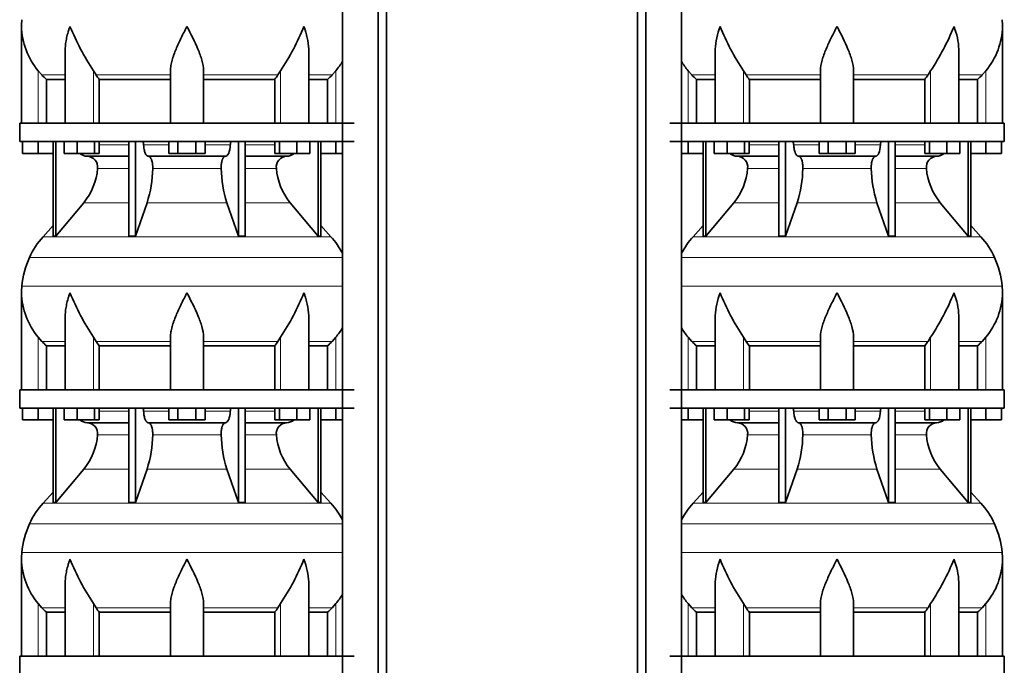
# Model space of a CAD drawing. Header units: millimetres. Extents: x 166 to 773, y -2956 to 2086.
# Tile 14 of 22: x 171 to 707, y -338 to 14. Entities that reach past the tile are written whole.
import ezdxf

# ---------------------------------------------------------------- set-up
doc = ezdxf.new("R2010")
doc.units = ezdxf.units.MM
doc.layers.add('LOW_134-14', color=7, linetype='Continuous')
doc.layers.add('VSI134_DIFFUSORE', color=7, linetype='Continuous')

# ---------------------------------------------------------------- blocks, each defined once
blk = doc.blocks.new('SE')
at = {"layer": 'LOW_134-14', "color": 7, "linetype": 'Continuous', "lineweight": 35}
for p, q in [((346.64, 1572.18), (346.64, -474.32)), ((366.02, -474.32), (366.02, 1572.18)), ((370.57, -474.32), (370.57, 1572.18)), ((346.57, 92.18), (346.57, -42.82)), ((346.57, -52.82), (346.57, -187.82)), ((346.57, -197.82), (346.57, -332.82))]:
    blk.add_line(p, q, dxfattribs=at)
at = {"layer": 'VSI134_DIFFUSORE', "color": 7, "linetype": 'Continuous', "lineweight": 35}
for p, q in [((172.01, 9.92), (172.01, -42.82)), ((195.73, -3.46), (195.73, -42.82)), ((328.28, -42.82), (328.28, -3.46)), ((183.02, -16.52), (181.01, -14.22)), ((212.52, -16.52), (211.09, -14.22)), ((253.01, -42.82), (253.01, -14.22)), ((271.01, -42.82), (271.01, -14.22)), ((312.92, -14.22), (311.5, -16.52)), ((343.01, -14.22), (340.99, -16.52)), ((185.53, -18.96), (195.73, -18.96)), ((185.53, -42.82), (185.53, -18.96)), ((214.3, -18.96), (253.01, -18.96)), ((214.3, -42.82), (214.3, -18.96)), ((271.01, -18.96), (309.72, -18.96)), ((309.72, -18.96), (309.72, -42.82)), ((328.28, -18.96), (338.48, -18.96)), ((338.48, -18.96), (338.48, -42.82)), ((353.01, -42.82), (171.01, -42.82)), ((171.01, -42.82), (171.01, -52.82)), ((171.01, -52.82), (353.01, -52.82)), ((172.51, -59.22), (172.51, -52.82)), ((172.51, -59.22), (172.51, -52.82)), ((181.01, -59.22), (181.01, -52.82)), ((189.18, -52.82), (189.18, -104.27)), ((190.71, -52.82), (190.71, -104.27)), ((195.25, -59.22), (195.25, -52.82)), ((202.19, -59.22), (202.19, -52.82)), ((211.67, -59.22), (211.67, -52.82)), ((214.21, -59.22), (214.21, -52.82)), ((230.31, -52.82), (230.31, -104.27)), ((234, -52.82), (234, -104.27)), ((252.19, -59.22), (252.19, -52.82)), ((257.1, -59.22), (257.1, -52.82)), ((266.91, -59.22), (266.91, -52.82)), ((271.82, -59.22), (271.82, -52.82)), ((290.01, -52.82), (290.01, -104.27)), ((293.7, -52.82), (293.7, -104.27)), ((309.8, -59.22), (309.8, -52.82)), ((312.34, -59.22), (312.34, -52.82)), ((321.82, -59.22), (321.82, -52.82)), ((328.76, -59.22), (328.76, -52.82)), ((333.3, -52.82), (333.3, -104.27)), ((334.83, -52.82), (334.83, -104.27)), ((343.01, -59.22), (343.01, -52.82)), ((181.01, -59.22), (172.51, -59.22)), ((189.18, -59.22), (181.01, -59.22)), ((202.19, -59.22), (195.25, -59.22)), ((211.67, -59.22), (202.19, -59.22)), ((207.83, -60.82), (230.31, -60.82)), ((214.21, -59.22), (211.67, -59.22)), ((241.1, -60.82), (282.91, -60.82)), ((257.1, -59.22), (252.19, -59.22)), ((266.91, -59.22), (257.1, -59.22)), ((271.82, -59.22), (266.91, -59.22)), ((293.7, -60.82), (316.18, -60.82)), ((312.34, -59.22), (309.8, -59.22)), ((321.82, -59.22), (312.34, -59.22)), ((328.76, -59.22), (321.82, -59.22)), ((343.01, -59.22), (334.83, -59.22)), ((346.57, -59.22), (343.01, -59.22)), ((190.71, -104.27), (205.86, -86.06)), ((234, -104.27), (240.28, -86.06)), ((283.73, -86.06), (290.01, -104.27)), ((318.15, -86.06), (333.3, -104.27)), ((189.18, -98.5), (183.71, -104.57)), ((340.3, -104.57), (334.83, -98.5)), ((189.18, -104.27), (190.71, -104.27)), ((230.31, -104.27), (234, -104.27)), ((290.01, -104.27), (293.7, -104.27)), ((333.3, -104.27), (334.83, -104.27)), ((172.01, -135.08), (172.01, -187.82)), ((195.73, -148.46), (195.73, -187.82)), ((328.28, -187.82), (328.28, -148.46)), ((183.02, -161.52), (181.01, -159.22)), ((212.52, -161.52), (211.09, -159.22)), ((253.01, -187.82), (253.01, -159.22)), ((271.01, -187.82), (271.01, -159.22)), ((312.92, -159.22), (311.5, -161.52)), ((343.01, -159.22), (340.99, -161.52)), ((185.53, -163.96), (195.73, -163.96)), ((185.53, -187.82), (185.53, -163.96)), ((214.3, -163.96), (253.01, -163.96)), ((214.3, -187.82), (214.3, -163.96)), ((271.01, -163.96), (309.72, -163.96)), ((309.72, -163.96), (309.72, -187.82)), ((328.28, -163.96), (338.48, -163.96)), ((338.48, -163.96), (338.48, -187.82)), ((353.01, -187.82), (171.01, -187.82)), ((171.01, -187.82), (171.01, -197.82)), ((171.01, -197.82), (353.01, -197.82)), ((172.51, -204.22), (172.51, -197.82)), ((172.51, -204.22), (172.51, -197.82)), ((181.01, -204.22), (181.01, -197.82)), ((189.18, -197.82), (189.18, -249.27)), ((190.71, -197.82), (190.71, -249.27)), ((195.25, -204.22), (195.25, -197.82)), ((202.19, -204.22), (202.19, -197.82)), ((211.67, -204.22), (211.67, -197.82)), ((214.21, -204.22), (214.21, -197.82)), ((230.31, -197.82), (230.31, -249.27)), ((234, -197.82), (234, -249.27)), ((252.19, -204.22), (252.19, -197.82)), ((257.1, -204.22), (257.1, -197.82)), ((266.91, -204.22), (266.91, -197.82)), ((271.82, -204.22), (271.82, -197.82)), ((290.01, -197.82), (290.01, -249.27)), ((293.7, -197.82), (293.7, -249.27)), ((309.8, -204.22), (309.8, -197.82)), ((312.34, -204.22), (312.34, -197.82)), ((321.82, -204.22), (321.82, -197.82)), ((328.76, -204.22), (328.76, -197.82)), ((333.3, -197.82), (333.3, -249.27)), ((334.83, -197.82), (334.83, -249.27)), ((343.01, -204.22), (343.01, -197.82)), ((181.01, -204.22), (172.51, -204.22)), ((189.18, -204.22), (181.01, -204.22)), ((202.19, -204.22), (195.25, -204.22)), ((211.67, -204.22), (202.19, -204.22)), ((207.83, -205.82), (230.31, -205.82)), ((214.21, -204.22), (211.67, -204.22)), ((241.1, -205.82), (282.91, -205.82)), ((257.1, -204.22), (252.19, -204.22)), ((266.91, -204.22), (257.1, -204.22)), ((271.82, -204.22), (266.91, -204.22)), ((293.7, -205.82), (316.18, -205.82)), ((312.34, -204.22), (309.8, -204.22)), ((321.82, -204.22), (312.34, -204.22)), ((328.76, -204.22), (321.82, -204.22)), ((343.01, -204.22), (334.83, -204.22)), ((346.57, -204.22), (343.01, -204.22)), ((190.71, -249.27), (205.86, -231.06)), ((234, -249.27), (240.28, -231.06)), ((283.73, -231.06), (290.01, -249.27)), ((318.15, -231.06), (333.3, -249.27)), ((189.18, -243.5), (183.71, -249.57)), ((340.3, -249.57), (334.83, -243.5)), ((189.18, -249.27), (190.71, -249.27)), ((230.31, -249.27), (234, -249.27)), ((290.01, -249.27), (293.7, -249.27)), ((333.3, -249.27), (334.83, -249.27)), ((172.01, -280.08), (172.01, -332.82)), ((195.73, -293.46), (195.73, -332.82)), ((328.28, -332.82), (328.28, -293.46)), ((183.02, -306.52), (181.01, -304.22)), ((212.52, -306.52), (211.09, -304.22)), ((253.01, -332.82), (253.01, -304.22)), ((271.01, -332.82), (271.01, -304.22)), ((312.92, -304.22), (311.5, -306.52)), ((343.01, -304.22), (340.99, -306.52)), ((185.53, -308.96), (195.73, -308.96)), ((185.53, -332.82), (185.53, -308.96)), ((214.3, -308.96), (253.01, -308.96)), ((214.3, -332.82), (214.3, -308.96)), ((271.01, -308.96), (309.72, -308.96)), ((309.72, -308.96), (309.72, -332.82)), ((328.28, -308.96), (338.48, -308.96)), ((338.48, -308.96), (338.48, -332.82)), ((353.01, -332.82), (171.01, -332.82)), ((171.01, -332.82), (171.01, -342.82))]:
    blk.add_line(p, q, dxfattribs=at)
at = {"layer": 'VSI134_DIFFUSORE', "color": 4, "linetype": 'Continuous', "lineweight": 9}
for p, q in [((181.01, -42.82), (181.01, -14.22)), ((211.09, -42.82), (211.09, -14.22)), ((312.92, -42.82), (312.92, -14.22)), ((343.01, -42.82), (343.01, -14.22)), ((183.02, -16.52), (195.73, -16.52)), ((212.52, -16.52), (253.01, -16.52)), ((271.01, -16.52), (311.5, -16.52)), ((328.28, -16.52), (340.99, -16.52)), ((214.21, -54.59), (230.31, -54.59)), ((238.43, -54.59), (252.19, -54.59)), ((271.82, -54.59), (285.58, -54.59)), ((293.7, -54.59), (309.8, -54.59)), ((230.31, -67.36), (213.38, -67.36)), ((280.62, -67.36), (243.39, -67.36)), ((310.63, -67.36), (293.7, -67.36)), ((205.86, -86.06), (230.31, -86.06)), ((240.28, -86.06), (283.73, -86.06)), ((293.7, -86.06), (318.15, -86.06)), ((183.71, -104.57), (340.3, -104.57)), ((346.57, -115.83), (176.34, -115.83)), ((172.18, -131.46), (346.57, -131.46)), ((181.01, -187.82), (181.01, -159.22)), ((211.09, -187.82), (211.09, -159.22)), ((312.92, -187.82), (312.92, -159.22)), ((343.01, -187.82), (343.01, -159.22)), ((183.02, -161.52), (195.73, -161.52)), ((212.52, -161.52), (253.01, -161.52)), ((271.01, -161.52), (311.5, -161.52)), ((328.28, -161.52), (340.99, -161.52)), ((214.21, -199.59), (230.31, -199.59)), ((238.43, -199.59), (252.19, -199.59)), ((271.82, -199.59), (285.58, -199.59)), ((293.7, -199.59), (309.8, -199.59)), ((230.31, -212.36), (213.38, -212.36)), ((280.62, -212.36), (243.39, -212.36)), ((310.63, -212.36), (293.7, -212.36)), ((205.86, -231.06), (230.31, -231.06)), ((240.28, -231.06), (283.73, -231.06)), ((293.7, -231.06), (318.15, -231.06)), ((183.71, -249.57), (340.3, -249.57)), ((346.57, -260.83), (176.34, -260.83)), ((172.18, -276.46), (346.57, -276.46)), ((181.01, -332.82), (181.01, -304.22)), ((211.09, -332.82), (211.09, -304.22)), ((312.92, -332.82), (312.92, -304.22)), ((343.01, -332.82), (343.01, -304.22)), ((183.02, -306.52), (195.73, -306.52)), ((212.52, -306.52), (253.01, -306.52)), ((271.01, -306.52), (311.5, -306.52)), ((328.28, -306.52), (340.99, -306.52))]:
    blk.add_line(p, q, dxfattribs=at)
at = {"layer": 'VSI134_DIFFUSORE', "color": 7, "linetype": 'Continuous', "lineweight": 35}
for centre, radius, start, end in [((210.51, 9.91), 38.5, 174.5826, 180.0352), ((210.7, 10.59), 38.7, 181.0159, 219.8906), ((336.7, 67.45), 149.83, 202.585, 213.0327), ((201.79, 59.81), 133.53, 326.3278, 338.0546), ((313.31, 10.59), 38.7, 320.1094, 329.446), ((245.66, 5.72), 39.91, 213.8601, 218.2043), ((278.38, 5.7), 39.88, 321.7938, 326.1418), ((208.06, -54.14), 6.68, 229.5852, 268.0094), ((207.55, -66.68), 5.87, 353.3223, 87.2173), ((316.44, -66.66), 5.85, 92.5772, 186.8833), ((315.95, -54.14), 6.68, 271.9979, 310.3729), ((180.07, -64.84), 33.4, 320.5472, 355.6594), ((178.44, -66.16), 64.97, 342.1602, 358.9354), ((347.08, -65.91), 66.48, 181.2569, 197.6475), ((344.04, -64.79), 33.51, 184.3996, 219.3938), ((216.41, -134.02), 44, 138, 155.5912), ((307.61, -134.02), 44, 27.6842, 42), ((220.96, -136.08), 49, 155.5912, 174.5826), ((210.51, -135.09), 38.5, 174.5826, 180.0352), ((210.7, -134.41), 38.7, 181.0159, 219.8906), ((336.7, -77.55), 149.83, 202.585, 213.0327), ((201.79, -85.19), 133.53, 326.3278, 338.0546), ((313.31, -134.41), 38.7, 320.1094, 329.446), ((245.66, -139.28), 39.91, 213.8601, 218.2043), ((278.38, -139.3), 39.88, 321.7938, 326.1418), ((208.06, -199.14), 6.68, 229.5852, 268.0094), ((207.55, -211.68), 5.87, 353.3223, 87.2173), ((316.44, -211.66), 5.85, 92.5772, 186.8833), ((315.95, -199.14), 6.68, 271.9979, 310.3729), ((180.07, -209.84), 33.4, 320.5472, 355.6594), ((178.44, -211.16), 64.97, 342.1602, 358.9354), ((347.08, -210.91), 66.48, 181.2569, 197.6475), ((344.04, -209.79), 33.51, 184.3996, 219.3938), ((216.41, -279.02), 44, 138, 155.5912), ((307.61, -279.02), 44, 27.6842, 42), ((220.96, -281.08), 49, 155.5912, 174.5826), ((210.51, -280.09), 38.5, 174.5826, 180.0352), ((210.7, -279.41), 38.7, 181.0159, 219.8906), ((336.7, -222.55), 149.83, 202.585, 213.0327), ((201.79, -230.19), 133.53, 326.3278, 338.0546), ((313.31, -279.41), 38.7, 320.1094, 329.446), ((245.66, -284.28), 39.91, 213.8601, 218.2043), ((278.38, -284.3), 39.88, 321.7938, 326.1418)]:
    blk.add_arc(centre, radius, start, end, dxfattribs=at)
for points, knots in [([(198.37, 9.91), (198.27, 9.65), (198.18, 9.39), (198, 8.86), (197.91, 8.6), (197.66, 7.82), (197.5, 7.3), (197.04, 5.74), (196.77, 4.71), (196.32, 2.63), (196.14, 1.59), (195.87, -0.46), (195.78, -1.48), (195.74, -2.82), (195.73, -3.14), (195.73, -3.47)], [0, 0, 0, 0, 0.03125, 0.03125, 0.0625, 0.0625, 0.125, 0.125, 0.25, 0.25, 0.375, 0.375, 0.5, 0.5, 0.5400162, 0.5400162, 0.5400162, 0.5400162]), ([(262.01, 9.91), (261.87, 9.65), (261.74, 9.39), (261.47, 8.86), (261.34, 8.6), (260.94, 7.82), (260.68, 7.3), (259.89, 5.74), (259.38, 4.71), (258.36, 2.63), (257.87, 1.59), (256.92, -0.46), (256.47, -1.48), (255.62, -3.51), (255.23, -4.52), (254.69, -6.02), (254.51, -6.52), (254.19, -7.52), (254.04, -8.02), (253.63, -9.5), (253.41, -10.47), (253.1, -12.37), (253.01, -13.31), (253.01, -14.22)], [0, 0, 0, 0, 0.03125, 0.03125, 0.0625, 0.0625, 0.125, 0.125, 0.25, 0.25, 0.375, 0.375, 0.5, 0.5, 0.625, 0.625, 0.6875, 0.6875, 0.75, 0.75, 0.875, 0.875, 1, 1, 1, 1]), ([(271.01, -14.22), (271.01, -12.39), (270.66, -10.49), (269.56, -6.54), (268.81, -4.53), (266.27, 1.55), (264.12, 5.76), (262.01, 9.91)], [0, 0, 0, 0, 0.25, 0.25, 0.5, 0.5, 1, 1, 1, 1]), ([(328.28, -3.47), (328.28, -3.13), (328.27, -2.79), (328.19, -0.4), (327.91, 1.64), (327.23, 4.72), (326.97, 5.75), (326.52, 7.3), (326.35, 7.82), (326.1, 8.6), (325.97, 8.99), (325.83, 9.39), (325.74, 9.65), (325.69, 9.78), (325.65, 9.91)], [0.4588627, 0.4588627, 0.4588627, 0.4588627, 0.5, 0.5, 0.75, 0.75, 0.875, 0.875, 0.9375, 0.9375, 0.96875, 0.984375, 0.984375, 1, 1, 1, 1]), ([(237.67, -52.82), (237.72, -52.82), (237.76, -52.83), (237.86, -52.87), (237.9, -52.9), (238.03, -53.03), (238.11, -53.16), (238.25, -53.49), (238.31, -53.68), (238.39, -54.11), (238.42, -54.35), (238.43, -54.59)], [0, 0, 0, 0, 0.125, 0.125, 0.25, 0.25, 0.5, 0.5, 0.75, 0.75, 1, 1, 1, 1]), ([(285.58, -54.59), (285.59, -54.35), (285.62, -54.12), (285.68, -53.79), (285.71, -53.69), (285.76, -53.5), (285.79, -53.41), (285.86, -53.24), (285.9, -53.17), (285.98, -53.05), (286.02, -52.99), (286.11, -52.9), (286.15, -52.87), (286.25, -52.83), (286.29, -52.82), (286.34, -52.82)], [0, 0, 0, 0, 0.25, 0.25, 0.375, 0.375, 0.5, 0.5, 0.625, 0.625, 0.75, 0.75, 0.875, 0.875, 1, 1, 1, 1]), ([(241.1, -60.82), (240.93, -60.82), (240.77, -60.78), (240.53, -60.66), (240.45, -60.61), (240.29, -60.5), (240.22, -60.43), (239.99, -60.21), (239.84, -60.02), (239.56, -59.57), (239.43, -59.32), (239.19, -58.76), (239.08, -58.44), (238.88, -57.77), (238.79, -57.41), (238.64, -56.66), (238.58, -56.26), (238.48, -55.44), (238.45, -55.02), (238.43, -54.59)], [0, 0, 0, 0, 0.125, 0.125, 0.1875, 0.1875, 0.25, 0.25, 0.375, 0.375, 0.5, 0.5, 0.625, 0.625, 0.75, 0.75, 0.875, 0.875, 1, 1, 1, 1]), ([(285.58, -54.59), (285.5, -56.3), (285.19, -57.9), (284.21, -60.17), (283.56, -60.82), (282.91, -60.82)], [0, 0, 0, 0, 0.5, 0.5, 1, 1, 1, 1]), ([(241.1, -60.82), (241.18, -60.82), (241.26, -60.83), (241.42, -60.87), (241.49, -60.9), (241.73, -61.03), (241.88, -61.16), (242.17, -61.5), (242.31, -61.7), (242.5, -62.06), (242.57, -62.19), (242.69, -62.47), (242.74, -62.62), (242.9, -63.08), (243, -63.41), (243.12, -63.95), (243.16, -64.13), (243.22, -64.51), (243.25, -64.7), (243.33, -65.29), (243.37, -65.7), (243.41, -66.53), (243.41, -66.95), (243.39, -67.36)], [0, 0, 0, 0, 0.0625, 0.0625, 0.125, 0.125, 0.25, 0.25, 0.375, 0.375, 0.4375, 0.4375, 0.5, 0.5, 0.625, 0.625, 0.6875, 0.6875, 0.75, 0.75, 0.875, 0.875, 1, 1, 1, 1]), ([(280.62, -67.36), (280.6, -66.95), (280.61, -66.53), (280.63, -65.91), (280.65, -65.71), (280.68, -65.3), (280.71, -65.1), (280.78, -64.51), (280.85, -64.13), (280.97, -63.59), (281.02, -63.42), (281.11, -63.08), (281.21, -62.76), (281.32, -62.47), (281.44, -62.2), (281.51, -62.06), (281.7, -61.7), (281.84, -61.49), (282.13, -61.16), (282.29, -61.03), (282.6, -60.86), (282.75, -60.82), (282.91, -60.82)], [0, 0, 0, 0, 0.125, 0.125, 0.1875, 0.1875, 0.25, 0.25, 0.375, 0.375, 0.4375, 0.4375, 0.5, 0.5625, 0.5625, 0.625, 0.625, 0.75, 0.75, 0.875, 0.875, 1, 1, 1, 1]), ([(198.37, -135.09), (198.27, -135.35), (198.18, -135.61), (198, -136.14), (197.91, -136.4), (197.66, -137.18), (197.5, -137.7), (197.04, -139.26), (196.77, -140.29), (196.32, -142.37), (196.14, -143.41), (195.87, -145.46), (195.78, -146.48), (195.74, -147.82), (195.73, -148.14), (195.73, -148.47)], [0, 0, 0, 0, 0.03125, 0.03125, 0.0625, 0.0625, 0.125, 0.125, 0.25, 0.25, 0.375, 0.375, 0.5, 0.5, 0.5400162, 0.5400162, 0.5400162, 0.5400162]), ([(262.01, -135.09), (261.87, -135.35), (261.74, -135.61), (261.47, -136.14), (261.34, -136.4), (260.94, -137.18), (260.68, -137.7), (259.89, -139.26), (259.38, -140.29), (258.36, -142.37), (257.87, -143.41), (256.92, -145.46), (256.47, -146.48), (255.62, -148.51), (255.23, -149.52), (254.69, -151.02), (254.51, -151.52), (254.19, -152.52), (254.04, -153.02), (253.63, -154.5), (253.41, -155.47), (253.1, -157.37), (253.01, -158.31), (253.01, -159.22)], [0, 0, 0, 0, 0.03125, 0.03125, 0.0625, 0.0625, 0.125, 0.125, 0.25, 0.25, 0.375, 0.375, 0.5, 0.5, 0.625, 0.625, 0.6875, 0.6875, 0.75, 0.75, 0.875, 0.875, 1, 1, 1, 1]), ([(271.01, -159.22), (271.01, -157.39), (270.66, -155.49), (269.56, -151.54), (268.81, -149.53), (266.27, -143.45), (264.12, -139.24), (262.01, -135.09)], [0, 0, 0, 0, 0.25, 0.25, 0.5, 0.5, 1, 1, 1, 1]), ([(328.28, -148.47), (328.28, -148.13), (328.27, -147.79), (328.19, -145.4), (327.91, -143.36), (327.23, -140.28), (326.97, -139.25), (326.52, -137.7), (326.35, -137.18), (326.1, -136.4), (325.97, -136.01), (325.83, -135.61), (325.74, -135.35), (325.69, -135.22), (325.65, -135.09)], [0.4588627, 0.4588627, 0.4588627, 0.4588627, 0.5, 0.5, 0.75, 0.75, 0.875, 0.875, 0.9375, 0.9375, 0.96875, 0.984375, 0.984375, 1, 1, 1, 1]), ([(237.67, -197.82), (237.72, -197.82), (237.76, -197.83), (237.86, -197.87), (237.9, -197.9), (238.03, -198.03), (238.11, -198.16), (238.25, -198.49), (238.31, -198.68), (238.39, -199.11), (238.42, -199.35), (238.43, -199.59)], [0, 0, 0, 0, 0.125, 0.125, 0.25, 0.25, 0.5, 0.5, 0.75, 0.75, 1, 1, 1, 1]), ([(285.58, -199.59), (285.59, -199.35), (285.62, -199.12), (285.68, -198.79), (285.71, -198.69), (285.76, -198.5), (285.79, -198.41), (285.86, -198.24), (285.9, -198.17), (285.98, -198.05), (286.02, -197.99), (286.11, -197.9), (286.15, -197.87), (286.25, -197.83), (286.29, -197.82), (286.34, -197.82)], [0, 0, 0, 0, 0.25, 0.25, 0.375, 0.375, 0.5, 0.5, 0.625, 0.625, 0.75, 0.75, 0.875, 0.875, 1, 1, 1, 1]), ([(241.1, -205.82), (240.93, -205.82), (240.77, -205.78), (240.53, -205.66), (240.45, -205.61), (240.29, -205.5), (240.22, -205.43), (239.99, -205.21), (239.84, -205.02), (239.56, -204.57), (239.43, -204.32), (239.19, -203.76), (239.08, -203.44), (238.88, -202.77), (238.79, -202.41), (238.64, -201.66), (238.58, -201.26), (238.48, -200.44), (238.45, -200.02), (238.43, -199.59)], [0, 0, 0, 0, 0.125, 0.125, 0.1875, 0.1875, 0.25, 0.25, 0.375, 0.375, 0.5, 0.5, 0.625, 0.625, 0.75, 0.75, 0.875, 0.875, 1, 1, 1, 1]), ([(285.58, -199.59), (285.5, -201.3), (285.19, -202.9), (284.21, -205.17), (283.56, -205.82), (282.91, -205.82)], [0, 0, 0, 0, 0.5, 0.5, 1, 1, 1, 1]), ([(241.1, -205.82), (241.18, -205.82), (241.26, -205.83), (241.42, -205.87), (241.49, -205.9), (241.73, -206.03), (241.88, -206.16), (242.17, -206.5), (242.31, -206.7), (242.5, -207.06), (242.57, -207.19), (242.69, -207.47), (242.74, -207.62), (242.9, -208.08), (243, -208.41), (243.12, -208.95), (243.16, -209.13), (243.22, -209.51), (243.25, -209.7), (243.33, -210.29), (243.37, -210.7), (243.41, -211.53), (243.41, -211.95), (243.39, -212.36)], [0, 0, 0, 0, 0.0625, 0.0625, 0.125, 0.125, 0.25, 0.25, 0.375, 0.375, 0.4375, 0.4375, 0.5, 0.5, 0.625, 0.625, 0.6875, 0.6875, 0.75, 0.75, 0.875, 0.875, 1, 1, 1, 1]), ([(280.62, -212.36), (280.6, -211.95), (280.61, -211.53), (280.63, -210.91), (280.65, -210.71), (280.68, -210.3), (280.71, -210.1), (280.78, -209.51), (280.85, -209.13), (280.97, -208.59), (281.02, -208.42), (281.11, -208.08), (281.21, -207.76), (281.32, -207.47), (281.44, -207.2), (281.51, -207.06), (281.7, -206.7), (281.84, -206.49), (282.13, -206.16), (282.29, -206.03), (282.6, -205.86), (282.75, -205.82), (282.91, -205.82)], [0, 0, 0, 0, 0.125, 0.125, 0.1875, 0.1875, 0.25, 0.25, 0.375, 0.375, 0.4375, 0.4375, 0.5, 0.5625, 0.5625, 0.625, 0.625, 0.75, 0.75, 0.875, 0.875, 1, 1, 1, 1]), ([(198.37, -280.09), (198.27, -280.35), (198.18, -280.61), (198, -281.14), (197.91, -281.4), (197.66, -282.18), (197.5, -282.7), (197.04, -284.26), (196.77, -285.29), (196.32, -287.37), (196.14, -288.41), (195.87, -290.46), (195.78, -291.48), (195.74, -292.82), (195.73, -293.14), (195.73, -293.47)], [0, 0, 0, 0, 0.03125, 0.03125, 0.0625, 0.0625, 0.125, 0.125, 0.25, 0.25, 0.375, 0.375, 0.5, 0.5, 0.5400162, 0.5400162, 0.5400162, 0.5400162]), ([(262.01, -280.09), (261.87, -280.35), (261.74, -280.61), (261.47, -281.14), (261.34, -281.4), (260.94, -282.18), (260.68, -282.7), (259.89, -284.26), (259.38, -285.29), (258.36, -287.37), (257.87, -288.41), (256.92, -290.46), (256.47, -291.48), (255.62, -293.51), (255.23, -294.52), (254.69, -296.02), (254.51, -296.52), (254.19, -297.52), (254.04, -298.02), (253.63, -299.5), (253.41, -300.47), (253.1, -302.37), (253.01, -303.31), (253.01, -304.22)], [0, 0, 0, 0, 0.03125, 0.03125, 0.0625, 0.0625, 0.125, 0.125, 0.25, 0.25, 0.375, 0.375, 0.5, 0.5, 0.625, 0.625, 0.6875, 0.6875, 0.75, 0.75, 0.875, 0.875, 1, 1, 1, 1]), ([(271.01, -304.22), (271.01, -302.39), (270.66, -300.49), (269.56, -296.54), (268.81, -294.53), (266.27, -288.45), (264.12, -284.24), (262.01, -280.09)], [0, 0, 0, 0, 0.25, 0.25, 0.5, 0.5, 1, 1, 1, 1]), ([(328.28, -293.47), (328.28, -293.13), (328.27, -292.79), (328.19, -290.4), (327.91, -288.36), (327.23, -285.28), (326.97, -284.25), (326.52, -282.7), (326.35, -282.18), (326.1, -281.4), (325.97, -281.01), (325.83, -280.61), (325.74, -280.35), (325.69, -280.22), (325.65, -280.09)], [0.4588627, 0.4588627, 0.4588627, 0.4588627, 0.5, 0.5, 0.75, 0.75, 0.875, 0.875, 0.9375, 0.9375, 0.96875, 0.984375, 0.984375, 1, 1, 1, 1])]:
    blk.add_open_spline(points, degree=3, knots=knots, dxfattribs=at)
for points in [[(185.53, -18.96), (184.66, -18.18), (183.82, -17.36), (183.02, -16.52)], [(340.99, -16.52), (340.19, -17.36), (339.35, -18.18), (338.48, -18.96)], [(185.53, -163.96), (184.66, -163.18), (183.82, -162.36), (183.02, -161.52)], [(340.99, -161.52), (340.19, -162.36), (339.35, -163.18), (338.48, -163.96)], [(185.53, -308.96), (184.66, -308.18), (183.82, -307.36), (183.02, -306.52)], [(340.99, -306.52), (340.19, -307.36), (339.35, -308.18), (338.48, -308.96)]]:
    blk.add_open_spline(points, degree=3, dxfattribs=at)
blk = doc.blocks.new('SE3')
at = {"layer": 'LOW_134-14', "color": 7, "linetype": 'Continuous', "lineweight": 35}
for p, q in [((507.09, -474.32), (507.09, 1572.18)), ((511.64, -474.32), (511.64, 1572.18)), ((531.03, 1572.18), (531.03, -474.32)), ((531.1, 92.18), (531.1, -42.82)), ((531.1, -52.82), (531.1, -187.82)), ((531.1, -197.82), (531.1, -332.82))]:
    blk.add_line(p, q, dxfattribs=at)
at = {"layer": 'VSI134_DIFFUSORE', "color": 7, "linetype": 'Continuous', "lineweight": 35}
for p, q in [((705.66, -42.82), (705.66, 9.92)), ((549.38, -3.46), (549.38, -42.82)), ((681.94, -42.82), (681.94, -3.46)), ((536.67, -16.52), (534.66, -14.22)), ((566.17, -16.52), (564.75, -14.22)), ((606.66, -42.82), (606.66, -14.22)), ((624.66, -42.82), (624.66, -14.22)), ((666.57, -14.22), (665.15, -16.52)), ((696.66, -14.22), (694.65, -16.52)), ((539.19, -18.96), (549.38, -18.96)), ((539.19, -42.82), (539.19, -18.96)), ((567.95, -18.96), (606.66, -18.96)), ((567.95, -42.82), (567.95, -18.96)), ((624.66, -18.96), (663.37, -18.96)), ((663.37, -18.96), (663.37, -42.82)), ((681.94, -18.96), (692.13, -18.96)), ((692.13, -18.96), (692.13, -42.82)), ((706.66, -42.82), (524.66, -42.82)), ((706.66, -52.82), (706.66, -42.82)), ((524.66, -52.82), (706.66, -52.82)), ((534.66, -59.22), (534.66, -52.82)), ((542.83, -52.82), (542.83, -104.27)), ((544.36, -52.82), (544.36, -104.27)), ((548.9, -59.22), (548.9, -52.82)), ((555.84, -59.22), (555.84, -52.82)), ((565.32, -59.22), (565.32, -52.82)), ((567.87, -59.22), (567.87, -52.82)), ((583.96, -52.82), (583.96, -104.27)), ((587.66, -52.82), (587.66, -104.27)), ((605.85, -59.22), (605.85, -52.82)), ((610.75, -59.22), (610.75, -52.82)), ((620.57, -59.22), (620.57, -52.82)), ((625.48, -59.22), (625.48, -52.82)), ((643.66, -52.82), (643.66, -104.27)), ((647.36, -52.82), (647.36, -104.27)), ((663.46, -59.22), (663.46, -52.82)), ((666, -59.22), (666, -52.82)), ((675.48, -59.22), (675.48, -52.82)), ((682.42, -59.22), (682.42, -52.82)), ((686.96, -52.82), (686.96, -104.27)), ((688.49, -52.82), (688.49, -104.27)), ((696.66, -59.22), (696.66, -52.82)), ((705.16, -59.22), (705.16, -52.82)), ((534.66, -59.22), (531.1, -59.22)), ((542.83, -59.22), (534.66, -59.22)), ((555.84, -59.22), (548.9, -59.22)), ((565.32, -59.22), (555.84, -59.22)), ((561.49, -60.82), (583.96, -60.82)), ((567.87, -59.22), (565.32, -59.22)), ((594.75, -60.82), (636.57, -60.82)), ((610.75, -59.22), (605.85, -59.22)), ((620.57, -59.22), (610.75, -59.22)), ((625.48, -59.22), (620.57, -59.22)), ((647.36, -60.82), (669.83, -60.82)), ((666, -59.22), (663.46, -59.22)), ((675.48, -59.22), (666, -59.22)), ((682.42, -59.22), (675.48, -59.22)), ((696.66, -59.22), (688.49, -59.22)), ((705.16, -59.22), (696.66, -59.22)), ((544.36, -104.27), (559.52, -86.06)), ((587.66, -104.27), (593.94, -86.06)), ((637.38, -86.06), (643.66, -104.27)), ((671.8, -86.06), (686.96, -104.27)), ((542.83, -98.5), (537.36, -104.57)), ((693.96, -104.57), (688.49, -98.5)), ((542.83, -104.27), (544.36, -104.27)), ((583.96, -104.27), (587.66, -104.27)), ((643.66, -104.27), (647.36, -104.27)), ((686.96, -104.27), (688.49, -104.27)), ((705.66, -187.82), (705.66, -135.08)), ((549.38, -148.46), (549.38, -187.82)), ((681.94, -187.82), (681.94, -148.46)), ((536.67, -161.52), (534.66, -159.22)), ((566.17, -161.52), (564.75, -159.22)), ((606.66, -187.82), (606.66, -159.22)), ((624.66, -187.82), (624.66, -159.22)), ((666.57, -159.22), (665.15, -161.52)), ((696.66, -159.22), (694.65, -161.52)), ((539.19, -163.96), (549.38, -163.96)), ((539.19, -187.82), (539.19, -163.96)), ((567.95, -163.96), (606.66, -163.96)), ((567.95, -187.82), (567.95, -163.96)), ((624.66, -163.96), (663.37, -163.96)), ((663.37, -163.96), (663.37, -187.82)), ((681.94, -163.96), (692.13, -163.96)), ((692.13, -163.96), (692.13, -187.82)), ((706.66, -187.82), (524.66, -187.82)), ((706.66, -197.82), (706.66, -187.82)), ((524.66, -197.82), (706.66, -197.82)), ((534.66, -204.22), (534.66, -197.82)), ((542.83, -197.82), (542.83, -249.27)), ((544.36, -197.82), (544.36, -249.27)), ((548.9, -204.22), (548.9, -197.82)), ((555.84, -204.22), (555.84, -197.82)), ((565.32, -204.22), (565.32, -197.82)), ((567.87, -204.22), (567.87, -197.82)), ((583.96, -197.82), (583.96, -249.27)), ((587.66, -197.82), (587.66, -249.27)), ((605.85, -204.22), (605.85, -197.82)), ((610.75, -204.22), (610.75, -197.82)), ((620.57, -204.22), (620.57, -197.82)), ((625.48, -204.22), (625.48, -197.82)), ((643.66, -197.82), (643.66, -249.27)), ((647.36, -197.82), (647.36, -249.27)), ((663.46, -204.22), (663.46, -197.82)), ((666, -204.22), (666, -197.82)), ((675.48, -204.22), (675.48, -197.82)), ((682.42, -204.22), (682.42, -197.82)), ((686.96, -197.82), (686.96, -249.27)), ((688.49, -197.82), (688.49, -249.27)), ((696.66, -204.22), (696.66, -197.82)), ((705.16, -204.22), (705.16, -197.82)), ((534.66, -204.22), (531.1, -204.22)), ((542.83, -204.22), (534.66, -204.22)), ((555.84, -204.22), (548.9, -204.22)), ((565.32, -204.22), (555.84, -204.22)), ((561.49, -205.82), (583.96, -205.82)), ((567.87, -204.22), (565.32, -204.22)), ((594.75, -205.82), (636.57, -205.82)), ((610.75, -204.22), (605.85, -204.22)), ((620.57, -204.22), (610.75, -204.22)), ((625.48, -204.22), (620.57, -204.22)), ((647.36, -205.82), (669.83, -205.82)), ((666, -204.22), (663.46, -204.22)), ((675.48, -204.22), (666, -204.22)), ((682.42, -204.22), (675.48, -204.22)), ((696.66, -204.22), (688.49, -204.22)), ((705.16, -204.22), (696.66, -204.22)), ((544.36, -249.27), (559.52, -231.06)), ((587.66, -249.27), (593.94, -231.06)), ((637.38, -231.06), (643.66, -249.27)), ((671.8, -231.06), (686.96, -249.27)), ((542.83, -243.5), (537.36, -249.57)), ((693.96, -249.57), (688.49, -243.5)), ((542.83, -249.27), (544.36, -249.27)), ((583.96, -249.27), (587.66, -249.27)), ((643.66, -249.27), (647.36, -249.27)), ((686.96, -249.27), (688.49, -249.27)), ((705.66, -332.82), (705.66, -280.08)), ((549.38, -293.46), (549.38, -332.82)), ((681.94, -332.82), (681.94, -293.46)), ((536.67, -306.52), (534.66, -304.22)), ((566.17, -306.52), (564.75, -304.22)), ((606.66, -332.82), (606.66, -304.22)), ((624.66, -332.82), (624.66, -304.22)), ((666.57, -304.22), (665.15, -306.52)), ((696.66, -304.22), (694.65, -306.52)), ((539.19, -308.96), (549.38, -308.96)), ((539.19, -332.82), (539.19, -308.96)), ((567.95, -308.96), (606.66, -308.96)), ((567.95, -332.82), (567.95, -308.96)), ((624.66, -308.96), (663.37, -308.96)), ((663.37, -308.96), (663.37, -332.82)), ((681.94, -308.96), (692.13, -308.96)), ((692.13, -308.96), (692.13, -332.82)), ((706.66, -332.82), (524.66, -332.82)), ((706.66, -342.82), (706.66, -332.82))]:
    blk.add_line(p, q, dxfattribs=at)
at = {"layer": 'VSI134_DIFFUSORE', "color": 4, "linetype": 'Continuous', "lineweight": 9}
for p, q in [((534.66, -42.82), (534.66, -14.22)), ((564.75, -42.82), (564.75, -14.22)), ((666.57, -42.82), (666.57, -14.22)), ((696.66, -42.82), (696.66, -14.22)), ((549.38, -16.52), (536.67, -16.52)), ((606.66, -16.52), (566.17, -16.52)), ((624.66, -16.52), (665.15, -16.52)), ((681.94, -16.52), (694.65, -16.52)), ((567.87, -54.59), (583.96, -54.59)), ((592.09, -54.59), (605.85, -54.59)), ((625.48, -54.59), (639.23, -54.59)), ((647.36, -54.59), (663.46, -54.59)), ((583.96, -67.36), (567.03, -67.36)), ((634.27, -67.36), (597.05, -67.36)), ((664.29, -67.36), (647.36, -67.36)), ((559.52, -86.06), (583.96, -86.06)), ((593.94, -86.06), (637.38, -86.06)), ((647.36, -86.06), (671.8, -86.06)), ((537.36, -104.57), (693.96, -104.57)), ((701.33, -115.83), (531.1, -115.83)), ((531.1, -131.46), (705.49, -131.46)), ((534.66, -187.82), (534.66, -159.22)), ((564.75, -187.82), (564.75, -159.22)), ((666.57, -187.82), (666.57, -159.22)), ((696.66, -187.82), (696.66, -159.22)), ((549.38, -161.52), (536.67, -161.52)), ((606.66, -161.52), (566.17, -161.52)), ((624.66, -161.52), (665.15, -161.52)), ((681.94, -161.52), (694.65, -161.52)), ((567.87, -199.59), (583.96, -199.59)), ((592.09, -199.59), (605.85, -199.59)), ((625.48, -199.59), (639.23, -199.59)), ((647.36, -199.59), (663.46, -199.59)), ((583.96, -212.36), (567.03, -212.36)), ((634.27, -212.36), (597.05, -212.36)), ((664.29, -212.36), (647.36, -212.36)), ((559.52, -231.06), (583.96, -231.06)), ((593.94, -231.06), (637.38, -231.06)), ((647.36, -231.06), (671.8, -231.06)), ((537.36, -249.57), (693.96, -249.57)), ((701.33, -260.83), (531.1, -260.83)), ((531.1, -276.46), (705.49, -276.46)), ((534.66, -332.82), (534.66, -304.22)), ((564.75, -332.82), (564.75, -304.22)), ((666.57, -332.82), (666.57, -304.22)), ((696.66, -332.82), (696.66, -304.22)), ((549.38, -306.52), (536.67, -306.52)), ((606.66, -306.52), (566.17, -306.52)), ((624.66, -306.52), (665.15, -306.52)), ((681.94, -306.52), (694.65, -306.52))]:
    blk.add_line(p, q, dxfattribs=at)
at = {"layer": 'VSI134_DIFFUSORE', "color": 7, "linetype": 'Continuous', "lineweight": 35}
for centre, radius, start, end in [((667.16, 9.91), 38.5, 359.9861, 5.4174), ((677.84, 60.85), 135.74, 202.0412, 213.5763), ((553.48, 60.85), 135.74, 326.4237, 337.9588), ((666.97, 10.59), 38.7, 320.1094, 358.9842), ((564.35, 10.59), 38.7, 210.5496, 219.8906), ((599.28, 5.7), 39.88, 213.8582, 218.2062), ((632.04, 5.7), 39.88, 321.7938, 326.1418), ((561.72, -54.14), 6.68, 229.5852, 268.0094), ((561.2, -66.68), 5.87, 353.3223, 87.2173), ((670.1, -66.66), 5.85, 92.5772, 186.8833), ((669.6, -54.14), 6.68, 271.9979, 310.3729), ((533.73, -64.84), 33.4, 320.5472, 355.6594), ((532.09, -66.16), 64.97, 342.1602, 358.9354), ((700.74, -65.91), 66.48, 181.2569, 197.6475), ((697.7, -64.79), 33.51, 184.3996, 219.3938), ((570.06, -134.02), 44, 138, 152.3158), ((661.26, -134.02), 44, 24.4088, 42), ((656.71, -136.08), 49, 5.4174, 24.4088), ((667.16, -135.09), 38.5, 359.9861, 5.4174), ((677.84, -84.15), 135.74, 202.0412, 213.5763), ((553.48, -84.15), 135.74, 326.4237, 337.9588), ((666.97, -134.41), 38.7, 320.1094, 358.9842), ((564.35, -134.41), 38.7, 210.5496, 219.8906), ((599.28, -139.3), 39.88, 213.8582, 218.2062), ((632.04, -139.3), 39.88, 321.7938, 326.1418), ((561.72, -199.14), 6.68, 229.5852, 268.0094), ((561.2, -211.68), 5.87, 353.3223, 87.2173), ((670.1, -211.66), 5.85, 92.5772, 186.8833), ((669.6, -199.14), 6.68, 271.9979, 310.3729), ((533.73, -209.84), 33.4, 320.5472, 355.6594), ((532.09, -211.16), 64.97, 342.1602, 358.9354), ((700.74, -210.91), 66.48, 181.2569, 197.6475), ((697.7, -209.79), 33.51, 184.3996, 219.3938), ((570.06, -279.02), 44, 138, 152.3158), ((661.26, -279.02), 44, 24.4088, 42), ((656.71, -281.08), 49, 5.4174, 24.4088), ((667.16, -280.09), 38.5, 359.9861, 5.4174), ((677.84, -229.15), 135.74, 202.0412, 213.5763), ((553.48, -229.15), 135.74, 326.4237, 337.9588), ((666.97, -279.41), 38.7, 320.1094, 358.9842), ((564.35, -279.41), 38.7, 210.5496, 219.8906), ((599.28, -284.3), 39.88, 213.8582, 218.2062), ((632.04, -284.3), 39.88, 321.7938, 326.1418)]:
    blk.add_arc(centre, radius, start, end, dxfattribs=at)
for points, knots in [([(549.38, -3.47), (549.38, -3.15), (549.39, -2.82), (549.54, 1.55), (550.53, 5.76), (552.02, 9.91)], [0.4601729, 0.4601729, 0.4601729, 0.4601729, 0.5, 0.5, 1, 1, 1, 1]), ([(606.66, -14.22), (606.66, -12.39), (607.02, -10.45), (608.12, -6.51), (608.86, -4.5), (610.58, -0.4), (611.54, 1.64), (613.04, 4.72), (613.55, 5.75), (614.6, 7.82), (615.13, 8.88), (615.66, 9.91)], [0, 0, 0, 0, 0.25, 0.25, 0.5, 0.5, 0.75, 0.75, 0.875, 0.875, 1, 1, 1, 1]), ([(624.66, -14.22), (624.66, -12.39), (624.31, -10.49), (623.21, -6.53), (622.47, -4.52), (619.93, 1.55), (617.77, 5.76), (615.66, 9.91)], [0, 0, 0, 0, 0.25, 0.25, 0.5, 0.5, 1, 1, 1, 1]), ([(681.94, -3.47), (681.94, -3.15), (681.93, -2.82), (681.78, 1.55), (680.79, 5.76), (679.3, 9.91)], [0.4601729, 0.4601729, 0.4601729, 0.4601729, 0.5, 0.5, 1, 1, 1, 1]), ([(591.33, -52.82), (591.37, -52.82), (591.42, -52.83), (591.51, -52.87), (591.56, -52.9), (591.69, -53.03), (591.77, -53.16), (591.91, -53.49), (591.96, -53.68), (592.05, -54.11), (592.08, -54.35), (592.09, -54.59)], [0, 0, 0, 0, 0.125, 0.125, 0.25, 0.25, 0.5, 0.5, 0.75, 0.75, 1, 1, 1, 1]), ([(639.23, -54.59), (639.24, -54.35), (639.27, -54.12), (639.33, -53.79), (639.36, -53.69), (639.42, -53.5), (639.45, -53.41), (639.52, -53.24), (639.56, -53.17), (639.63, -53.05), (639.68, -52.99), (639.76, -52.9), (639.81, -52.87), (639.9, -52.83), (639.95, -52.82), (639.99, -52.82)], [0, 0, 0, 0, 0.25, 0.25, 0.375, 0.375, 0.5, 0.5, 0.625, 0.625, 0.75, 0.75, 0.875, 0.875, 1, 1, 1, 1]), ([(594.75, -60.82), (594.59, -60.82), (594.43, -60.78), (594.19, -60.66), (594.11, -60.61), (593.95, -60.5), (593.87, -60.43), (593.64, -60.21), (593.5, -60.02), (593.22, -59.57), (593.09, -59.32), (592.85, -58.76), (592.73, -58.44), (592.53, -57.77), (592.45, -57.41), (592.3, -56.66), (592.23, -56.26), (592.14, -55.44), (592.11, -55.02), (592.09, -54.59)], [0, 0, 0, 0, 0.125, 0.125, 0.1875, 0.1875, 0.25, 0.25, 0.375, 0.375, 0.5, 0.5, 0.625, 0.625, 0.75, 0.75, 0.875, 0.875, 1, 1, 1, 1]), ([(639.23, -54.59), (639.16, -56.3), (638.84, -57.9), (637.87, -60.17), (637.22, -60.82), (636.57, -60.82)], [0, 0, 0, 0, 0.5, 0.5, 1, 1, 1, 1]), ([(594.75, -60.82), (594.83, -60.82), (594.91, -60.83), (595.07, -60.87), (595.15, -60.9), (595.38, -61.03), (595.53, -61.16), (595.83, -61.5), (595.96, -61.7), (596.16, -62.06), (596.22, -62.19), (596.34, -62.47), (596.4, -62.62), (596.56, -63.08), (596.65, -63.41), (596.78, -63.95), (596.81, -64.13), (596.88, -64.51), (596.91, -64.7), (596.99, -65.29), (597.02, -65.7), (597.06, -66.53), (597.06, -66.95), (597.05, -67.36)], [0, 0, 0, 0, 0.0625, 0.0625, 0.125, 0.125, 0.25, 0.25, 0.375, 0.375, 0.4375, 0.4375, 0.5, 0.5, 0.625, 0.625, 0.6875, 0.6875, 0.75, 0.75, 0.875, 0.875, 1, 1, 1, 1]), ([(634.27, -67.36), (634.26, -66.95), (634.26, -66.53), (634.29, -65.91), (634.3, -65.71), (634.34, -65.3), (634.36, -65.1), (634.44, -64.51), (634.5, -64.13), (634.63, -63.59), (634.67, -63.42), (634.77, -63.08), (634.87, -62.76), (634.98, -62.47), (635.1, -62.2), (635.16, -62.06), (635.36, -61.7), (635.5, -61.49), (635.79, -61.16), (635.94, -61.03), (636.25, -60.86), (636.41, -60.82), (636.57, -60.82)], [0, 0, 0, 0, 0.125, 0.125, 0.1875, 0.1875, 0.25, 0.25, 0.375, 0.375, 0.4375, 0.4375, 0.5, 0.5625, 0.5625, 0.625, 0.625, 0.75, 0.75, 0.875, 0.875, 1, 1, 1, 1]), ([(549.38, -148.47), (549.38, -148.15), (549.39, -147.82), (549.54, -143.45), (550.53, -139.24), (552.02, -135.09)], [0.4601729, 0.4601729, 0.4601729, 0.4601729, 0.5, 0.5, 1, 1, 1, 1]), ([(606.66, -159.22), (606.66, -157.39), (607.02, -155.45), (608.12, -151.51), (608.86, -149.5), (610.58, -145.4), (611.54, -143.36), (613.04, -140.28), (613.55, -139.25), (614.6, -137.18), (615.13, -136.12), (615.66, -135.09)], [0, 0, 0, 0, 0.25, 0.25, 0.5, 0.5, 0.75, 0.75, 0.875, 0.875, 1, 1, 1, 1]), ([(624.66, -159.22), (624.66, -157.39), (624.31, -155.49), (623.21, -151.53), (622.47, -149.52), (619.93, -143.45), (617.77, -139.24), (615.66, -135.09)], [0, 0, 0, 0, 0.25, 0.25, 0.5, 0.5, 1, 1, 1, 1]), ([(681.94, -148.47), (681.94, -148.15), (681.93, -147.82), (681.78, -143.45), (680.79, -139.24), (679.3, -135.09)], [0.4601729, 0.4601729, 0.4601729, 0.4601729, 0.5, 0.5, 1, 1, 1, 1]), ([(591.33, -197.82), (591.37, -197.82), (591.42, -197.83), (591.51, -197.87), (591.56, -197.9), (591.69, -198.03), (591.77, -198.16), (591.91, -198.49), (591.96, -198.68), (592.05, -199.11), (592.08, -199.35), (592.09, -199.59)], [0, 0, 0, 0, 0.125, 0.125, 0.25, 0.25, 0.5, 0.5, 0.75, 0.75, 1, 1, 1, 1]), ([(639.23, -199.59), (639.24, -199.35), (639.27, -199.12), (639.33, -198.79), (639.36, -198.69), (639.42, -198.5), (639.45, -198.41), (639.52, -198.24), (639.56, -198.17), (639.63, -198.05), (639.68, -197.99), (639.76, -197.9), (639.81, -197.87), (639.9, -197.83), (639.95, -197.82), (639.99, -197.82)], [0, 0, 0, 0, 0.25, 0.25, 0.375, 0.375, 0.5, 0.5, 0.625, 0.625, 0.75, 0.75, 0.875, 0.875, 1, 1, 1, 1]), ([(594.75, -205.82), (594.59, -205.82), (594.43, -205.78), (594.19, -205.66), (594.11, -205.61), (593.95, -205.5), (593.87, -205.43), (593.64, -205.21), (593.5, -205.02), (593.22, -204.57), (593.09, -204.32), (592.85, -203.76), (592.73, -203.44), (592.53, -202.77), (592.45, -202.41), (592.3, -201.66), (592.23, -201.26), (592.14, -200.44), (592.11, -200.02), (592.09, -199.59)], [0, 0, 0, 0, 0.125, 0.125, 0.1875, 0.1875, 0.25, 0.25, 0.375, 0.375, 0.5, 0.5, 0.625, 0.625, 0.75, 0.75, 0.875, 0.875, 1, 1, 1, 1]), ([(639.23, -199.59), (639.16, -201.3), (638.84, -202.9), (637.87, -205.17), (637.22, -205.82), (636.57, -205.82)], [0, 0, 0, 0, 0.5, 0.5, 1, 1, 1, 1]), ([(594.75, -205.82), (594.83, -205.82), (594.91, -205.83), (595.07, -205.87), (595.15, -205.9), (595.38, -206.03), (595.53, -206.16), (595.83, -206.5), (595.96, -206.7), (596.16, -207.06), (596.22, -207.19), (596.34, -207.47), (596.4, -207.62), (596.56, -208.08), (596.65, -208.41), (596.78, -208.95), (596.81, -209.13), (596.88, -209.51), (596.91, -209.7), (596.99, -210.29), (597.02, -210.7), (597.06, -211.53), (597.06, -211.95), (597.05, -212.36)], [0, 0, 0, 0, 0.0625, 0.0625, 0.125, 0.125, 0.25, 0.25, 0.375, 0.375, 0.4375, 0.4375, 0.5, 0.5, 0.625, 0.625, 0.6875, 0.6875, 0.75, 0.75, 0.875, 0.875, 1, 1, 1, 1]), ([(634.27, -212.36), (634.26, -211.95), (634.26, -211.53), (634.29, -210.91), (634.3, -210.71), (634.34, -210.3), (634.36, -210.1), (634.44, -209.51), (634.5, -209.13), (634.63, -208.59), (634.67, -208.42), (634.77, -208.08), (634.87, -207.76), (634.98, -207.47), (635.1, -207.2), (635.16, -207.06), (635.36, -206.7), (635.5, -206.49), (635.79, -206.16), (635.94, -206.03), (636.25, -205.86), (636.41, -205.82), (636.57, -205.82)], [0, 0, 0, 0, 0.125, 0.125, 0.1875, 0.1875, 0.25, 0.25, 0.375, 0.375, 0.4375, 0.4375, 0.5, 0.5625, 0.5625, 0.625, 0.625, 0.75, 0.75, 0.875, 0.875, 1, 1, 1, 1]), ([(549.38, -293.47), (549.38, -293.15), (549.39, -292.82), (549.54, -288.45), (550.53, -284.24), (552.02, -280.09)], [0.4601729, 0.4601729, 0.4601729, 0.4601729, 0.5, 0.5, 1, 1, 1, 1]), ([(606.66, -304.22), (606.66, -302.39), (607.02, -300.45), (608.12, -296.51), (608.86, -294.5), (610.58, -290.4), (611.54, -288.36), (613.04, -285.28), (613.55, -284.25), (614.6, -282.18), (615.13, -281.12), (615.66, -280.09)], [0, 0, 0, 0, 0.25, 0.25, 0.5, 0.5, 0.75, 0.75, 0.875, 0.875, 1, 1, 1, 1]), ([(624.66, -304.22), (624.66, -302.39), (624.31, -300.49), (623.21, -296.53), (622.47, -294.52), (619.93, -288.45), (617.77, -284.24), (615.66, -280.09)], [0, 0, 0, 0, 0.25, 0.25, 0.5, 0.5, 1, 1, 1, 1]), ([(681.94, -293.47), (681.94, -293.15), (681.93, -292.82), (681.78, -288.45), (680.79, -284.24), (679.3, -280.09)], [0.4601729, 0.4601729, 0.4601729, 0.4601729, 0.5, 0.5, 1, 1, 1, 1])]:
    blk.add_open_spline(points, degree=3, knots=knots, dxfattribs=at)
for points in [[(539.19, -18.96), (538.32, -18.18), (537.48, -17.36), (536.67, -16.52)], [(694.65, -16.52), (693.84, -17.36), (693, -18.18), (692.13, -18.96)], [(539.19, -163.96), (538.32, -163.18), (537.48, -162.36), (536.67, -161.52)], [(694.65, -161.52), (693.84, -162.36), (693, -163.18), (692.13, -163.96)], [(539.19, -308.96), (538.32, -308.18), (537.48, -307.36), (536.67, -306.52)], [(694.65, -306.52), (693.84, -307.36), (693, -308.18), (692.13, -308.96)]]:
    blk.add_open_spline(points, degree=3, dxfattribs=at)

msp = doc.modelspace()

# ---------------------------------------------------------------- block references
for name in ['SE', 'SE3']:
    msp.add_blockref(name, (0, 0))

doc.saveas('drawing.dxf')
